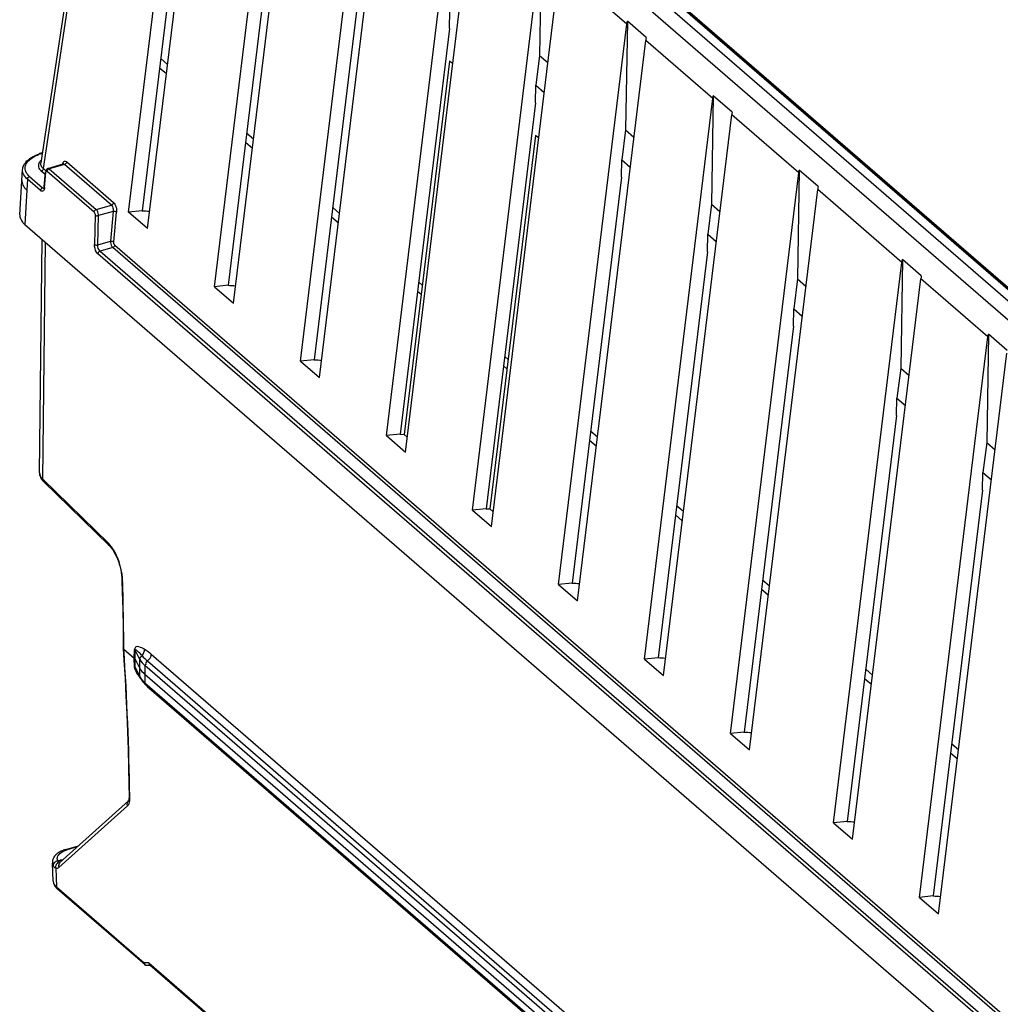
# Model space of a CAD drawing. Header units: inches. Extents: x 0 to 117, y 0 to 83.
# Tile 35 of 57: x 96.59 to 100.52, y 24.04 to 27.99. Entities that reach past the tile are written whole.
import ezdxf

# ---------------------------------------------------------------- set-up
doc = ezdxf.new("R2010")
doc.units = ezdxf.units.IN
doc.header["$LTSCALE"] = 6.431102
doc.header["$MEASUREMENT"] = 0
doc.layers.get('0').update_dxf_attribs({"linetype": 'CONTINUOUS'})

msp = doc.modelspace()

# ---------------------------------------------------------------- linework, layer by layer
at = {"color": 7, "linetype": 'CONTINUOUS'}
for p, q in [((103.6283, 24.1928), (97.1633, 29.7916)), ((97.0981, 29.7728), (103.5631, 24.1739)), ((97.0202, 29.7163), (96.6736, 27.4129)), ((96.6838, 27.3903), (97.0304, 29.6936)), ((97.0252, 27.2155), (97.2989, 29.4611)), ((97.101, 27.1499), (97.3747, 29.3955)), ((97.3697, 26.9172), (97.6434, 29.1628)), ((97.4455, 26.8515), (97.7192, 29.0972)), ((97.2777, 28.8472), (97.0798, 27.2211)), ((97.7142, 26.6188), (97.9879, 28.8645)), ((97.7899, 26.5532), (98.0637, 28.7988)), ((98.0586, 26.3205), (98.3324, 28.5661)), ((97.6222, 28.5488), (97.4243, 26.9228)), ((98.1344, 26.2549), (98.4081, 28.5005)), ((97.9667, 28.2505), (97.7688, 26.6244)), ((98.4031, 26.0222), (98.6768, 28.2678)), ((98.679, 28.2789), (98.6719, 27.844)), ((98.4789, 25.9565), (98.7526, 28.2022)), ((99.0213, 27.9695), (98.7526, 28.2022)), ((99.0884, 28.1705), (103.577, 24.2833)), ((103.5797, 24.283), (99.0911, 28.1703)), ((103.5862, 24.282), (99.0976, 28.1692)), ((98.3111, 27.9522), (98.3125, 28.0225)), ((98.7476, 25.7238), (99.0213, 27.9695)), ((99.0235, 27.9806), (99.0164, 27.5457)), ((99.0988, 27.9153), (99.0235, 27.9806)), ((98.3112, 27.9521), (98.1133, 26.3261)), ((98.8234, 25.6582), (99.0971, 27.9038)), ((99.3658, 27.6711), (99.0971, 27.9038)), ((97.154, 27.8309), (97.1811, 27.8075)), ((98.311, 27.8213), (98.1287, 26.3256)), ((98.324, 27.8101), (98.311, 27.8213)), ((98.6719, 27.844), (98.6569, 27.7242)), ((98.6719, 27.844), (98.7054, 27.815)), ((97.1765, 27.7695), (97.1494, 27.7929)), ((98.6556, 27.6538), (98.657, 27.7241)), ((98.657, 27.7241), (98.6908, 27.6948)), ((98.6557, 27.6538), (98.4578, 26.0278)), ((99.0921, 25.4255), (99.3658, 27.6711)), ((99.368, 27.6822), (99.3609, 27.2474)), ((99.4433, 27.617), (99.368, 27.6822)), ((99.1679, 25.3599), (99.4416, 27.6055)), ((99.7103, 27.3728), (99.4416, 27.6055)), ((97.4985, 27.5326), (97.5256, 27.5091)), ((99.0164, 27.5457), (99.0014, 27.4258)), ((99.0164, 27.5457), (99.0499, 27.5167)), ((97.521, 27.4711), (97.4939, 27.4946)), ((98.6555, 27.523), (98.4732, 26.0272)), ((98.6685, 27.5118), (98.6555, 27.523)), ((96.6716, 27.4517), (96.6774, 27.4534)), ((96.6726, 27.4506), (96.6716, 27.4517)), ((96.6777, 27.4522), (96.6754, 27.4515)), ((96.7771, 27.417), (96.9652, 27.2542)), ((99.0001, 27.3555), (99.0015, 27.4258)), ((99.0015, 27.4258), (99.0353, 27.3965)), ((96.5895, 27.2056), (96.6007, 27.3861)), ((96.6913, 27.3667), (96.6754, 27.3804)), ((96.6838, 27.3903), (96.6937, 27.3818)), ((96.6871, 27.3169), (96.6922, 27.3777)), ((96.6884, 27.3141), (96.6935, 27.3749)), ((96.6945, 27.3809), (96.6952, 27.3797)), ((96.8869, 27.216), (96.6989, 27.3788)), ((96.7018, 27.3912), (96.7627, 27.4088)), ((96.7687, 27.4071), (96.7074, 27.3894)), ((96.7074, 27.3894), (96.8954, 27.2266)), ((96.7669, 27.4083), (96.7687, 27.4071)), ((96.9567, 27.2443), (96.7687, 27.4071)), ((99.7125, 27.3839), (99.7054, 26.949)), ((99.7878, 27.3187), (99.7125, 27.3839)), ((96.62, 27.3477), (96.6177, 27.304)), ((96.6724, 27.3023), (96.62, 27.3477)), ((96.6285, 27.3583), (96.6809, 27.3128)), ((99.0002, 27.3555), (98.8023, 25.7294)), ((99.4366, 25.1272), (99.7103, 27.3728)), ((96.6177, 27.304), (96.6092, 27.1664)), ((96.6121, 27.3093), (96.6177, 27.304)), ((96.675, 27.3005), (96.6724, 27.3023)), ((96.6809, 27.3128), (96.6878, 27.3148)), ((96.6827, 27.3116), (96.6809, 27.3128)), ((99.5124, 25.0615), (99.7861, 27.3072)), ((100.1237, 27.0148), (99.7861, 27.3072)), ((96.8954, 27.2266), (96.9567, 27.2443)), ((96.9635, 27.2187), (96.9048, 27.2018)), ((96.9635, 27.2187), (96.9527, 27.0991)), ((96.966, 27.0966), (96.9768, 27.2163)), ((97.0798, 27.2211), (97.0252, 27.2155)), ((97.843, 27.2342), (97.8701, 27.2108)), ((99.3609, 27.2474), (99.3459, 27.1275)), ((99.3609, 27.2474), (99.3944, 27.2184)), ((96.8914, 27.2036), (96.8889, 27.0863)), ((96.9023, 27.0845), (96.9048, 27.2018)), ((97.101, 27.1499), (97.0252, 27.2155)), ((97.8655, 27.1728), (97.8384, 27.1962)), ((96.6092, 27.1664), (103.1487, 21.503)), ((96.6687, 26.172), (96.6788, 27.1061)), ((96.9023, 27.0845), (96.9527, 27.0991)), ((99.3446, 27.0572), (99.3459, 27.1274)), ((99.3459, 27.1274), (99.3798, 27.0982)), ((96.6813, 26.1463), (96.6916, 27.095)), ((96.9615, 27.0741), (96.9109, 27.0595)), ((96.9109, 27.0595), (102.8394, 21.9252)), ((102.849, 21.9753), (96.9615, 27.0741)), ((96.9699, 27.084), (102.8502, 21.9915)), ((102.8309, 21.9147), (96.9023, 27.049)), ((99.3446, 27.0571), (99.1468, 25.4311)), ((100.1259, 27.0259), (100.1188, 26.591)), ((100.2012, 26.9607), (100.1259, 27.0259)), ((99.85, 24.7692), (100.1237, 27.0148)), ((99.7054, 26.949), (99.6904, 26.8291)), ((99.7054, 26.949), (99.7389, 26.92)), ((99.9258, 24.7035), (100.1995, 26.9492)), ((100.4682, 26.7164), (100.1995, 26.9492)), ((97.4243, 26.9228), (97.3697, 26.9172)), ((97.3697, 26.9172), (97.4455, 26.8515)), ((98.1875, 26.9359), (98.2016, 26.9237)), ((98.197, 26.8857), (98.1829, 26.8979)), ((99.6891, 26.7588), (99.6904, 26.8291)), ((99.6904, 26.8291), (99.7243, 26.7998)), ((99.6891, 26.7588), (99.4912, 25.1327)), ((100.1945, 24.4708), (100.4682, 26.7164)), ((100.4704, 26.7275), (100.4633, 26.2927)), ((100.5457, 26.6623), (100.4704, 26.7275)), ((98.532, 26.6376), (98.5461, 26.6253)), ((100.2703, 24.4052), (100.544, 26.6508)), ((97.7688, 26.6244), (97.7142, 26.6188)), ((97.7142, 26.6188), (97.7899, 26.5532)), ((98.5415, 26.5874), (98.5274, 26.5996)), ((100.1188, 26.591), (100.1038, 26.4711)), ((100.1188, 26.591), (100.1523, 26.562)), ((100.1025, 26.4008), (100.1038, 26.4711)), ((100.1038, 26.4711), (100.1376, 26.4418)), ((100.1025, 26.4008), (99.9046, 24.7747)), ((98.1133, 26.3261), (98.0586, 26.3205)), ((98.0586, 26.3205), (98.1344, 26.2549)), ((98.113, 26.3264), (98.1287, 26.3256)), ((98.1417, 26.3143), (98.1287, 26.3256)), ((98.8765, 26.3392), (98.9036, 26.3158)), ((98.8989, 26.2778), (98.8719, 26.3012)), ((100.4633, 26.2927), (100.4483, 26.1728)), ((100.4633, 26.2927), (100.4968, 26.2637)), ((100.447, 26.1025), (100.4483, 26.1728)), ((100.4483, 26.1728), (100.4821, 26.1435)), ((96.6807, 26.1409), (96.6846, 26.1367)), ((96.9442, 25.89), (96.6813, 26.1463)), ((96.6846, 26.1367), (96.9475, 25.8803)), ((100.447, 26.1025), (100.2491, 24.4764)), ((99.221, 26.0409), (99.248, 26.0174)), ((98.4578, 26.0278), (98.4031, 26.0222)), ((98.4031, 26.0222), (98.4789, 25.9565)), ((98.4575, 26.028), (98.4732, 26.0272)), ((98.4862, 26.016), (98.4732, 26.0272)), ((99.2434, 25.9795), (99.2163, 26.0029)), ((96.9505, 25.8832), (96.9442, 25.89)), ((96.9475, 25.8803), (96.9516, 25.876)), ((96.9516, 25.876), (96.9566, 25.8699)), ((96.9987, 25.7413), (97, 25.6942)), ((98.8023, 25.7294), (98.7476, 25.7238)), ((98.7476, 25.7238), (98.8234, 25.6582)), ((99.5655, 25.7426), (99.5925, 25.7191)), ((97, 25.6942), (97.0016, 25.6237)), ((99.5879, 25.6811), (99.5608, 25.7046)), ((97.0016, 25.6237), (97.0028, 25.5534)), ((97.0028, 25.5534), (97.0036, 25.4834)), ((97.0036, 25.4834), (97.0037, 25.4701)), ((97.0037, 25.4698), (97.0037, 25.4701)), ((97.0063, 25.4656), (97.0063, 25.4698)), ((97.0063, 25.4656), (97.048, 25.4295)), ((97.048, 25.4295), (97.0489, 25.4643)), ((97.051, 25.4258), (97.0519, 25.4606)), ((97.0705, 25.4244), (97.0519, 25.4606)), ((97.1163, 25.445), (102.8831, 20.4509)), ((97.049, 25.3953), (97.048, 25.4295)), ((97.0521, 25.3915), (97.051, 25.4258)), ((97.0696, 25.3895), (97.051, 25.4258)), ((97.0696, 25.3895), (97.0705, 25.4244)), ((97.1009, 25.4178), (102.8677, 20.4236)), ((99.1468, 25.4311), (99.0921, 25.4255)), ((99.0921, 25.4255), (99.1679, 25.3599)), ((97.0521, 25.3915), (97.0707, 25.3553)), ((97.0722, 25.3492), (97.0567, 25.3795)), ((97.0707, 25.3553), (97.0696, 25.3895)), ((97.0907, 25.3996), (97.0898, 25.3648)), ((97.0898, 25.3648), (97.0909, 25.3305)), ((97.0898, 25.3648), (102.8566, 20.3707)), ((102.8575, 20.4055), (97.0907, 25.3996)), ((99.9788, 25.3845), (100.0059, 25.3611)), ((97.0726, 25.3529), (97.0732, 25.3541)), ((97.0909, 25.3305), (102.8577, 20.3363)), ((100.0013, 25.3231), (99.9742, 25.3466)), ((102.8618, 20.3269), (97.095, 25.3211)), ((102.8835, 20.306), (97.1167, 25.3001)), ((99.4912, 25.1327), (99.4366, 25.1272)), ((99.4366, 25.1272), (99.5124, 25.0615)), ((100.3458, 25.0248), (100.3187, 25.0482)), ((100.3233, 25.0862), (100.3504, 25.0628)), ((97.0252, 24.858), (96.7502, 24.6107)), ((97.0261, 24.8612), (97.0255, 24.8594)), ((97.03, 24.8692), (97.0299, 24.8744)), ((96.7463, 24.5906), (97.0212, 24.8378)), ((99.9046, 24.7747), (99.85, 24.7692)), ((99.85, 24.7692), (99.9258, 24.7035)), ((96.7735, 24.663), (96.8248, 24.6778)), ((96.8193, 24.6729), (96.7788, 24.6612)), ((96.7421, 24.6174), (96.7513, 24.62)), ((96.7481, 24.6133), (96.747, 24.6143)), ((96.7233, 24.5354), (96.7199, 24.6084)), ((96.732, 24.5898), (96.7336, 24.5899)), ((96.7335, 24.588), (96.7359, 24.5126)), ((96.7516, 24.6116), (96.7505, 24.6118)), ((96.7359, 24.5126), (97.0871, 24.2084)), ((97.0913, 24.2004), (96.7396, 24.505)), ((100.2491, 24.4764), (100.1945, 24.4708)), ((100.1945, 24.4708), (100.2703, 24.4052)), ((97.1063, 24.2082), (97.0871, 24.2084)), ((97.0903, 24.2052), (97.0909, 24.2066)), ((97.0951, 24.1978), (97.0929, 24.1984)), ((97.0983, 24.1977), (97.0951, 24.1978)), ((97.1135, 24.1976), (97.0984, 24.1977)), ((97.1063, 24.2082), (102.9661, 19.1335)), ((97.1095, 24.205), (97.11, 24.2064)), ((97.1105, 24.2003), (102.9667, 19.1286))]:
    msp.add_line(p, q, dxfattribs=at)
for points in [[(96.6871, 27.3169), (96.6871, 27.3164), (96.6867, 27.314), (96.6863, 27.3122), (96.686, 27.3115)], [(96.6687, 26.1721), (96.669, 26.1661), (96.6704, 26.1595), (96.6729, 26.153), (96.6763, 26.1468), (96.6807, 26.1409)], [(96.9566, 25.8699), (96.9617, 25.8628), (96.9667, 25.8548)], [(96.9667, 25.8548), (96.9715, 25.8461), (96.9761, 25.8368), (96.9804, 25.8268), (96.9843, 25.8164), (96.9878, 25.8057), (96.9909, 25.7947), (96.9935, 25.7835), (96.9956, 25.7724)], [(96.9956, 25.7724), (96.9972, 25.7613), (96.9983, 25.7505), (96.9987, 25.7414)], [(97.0037, 25.4698), (97.0067, 25.4204), (97.0108, 25.3484), (97.0145, 25.2767), (97.0178, 25.2054), (97.0206, 25.1344), (97.023, 25.0638), (97.025, 24.9936), (97.0265, 24.9237), (97.0273, 24.8744)], [(97.0519, 25.4606), (97.0517, 25.461), (97.0514, 25.4614), (97.0511, 25.4619), (97.0508, 25.4623), (97.0505, 25.4627), (97.0501, 25.4631), (97.0497, 25.4635), (97.0493, 25.4639), (97.0489, 25.4643)], [(97.051, 25.4258), (97.0507, 25.4262), (97.0505, 25.4267), (97.0502, 25.4271), (97.0499, 25.4275), (97.0496, 25.4279), (97.0492, 25.4283), (97.0488, 25.4287), (97.0484, 25.4291), (97.048, 25.4295)], [(97.0521, 25.3915), (97.0518, 25.3919), (97.0516, 25.3924), (97.0513, 25.3928), (97.051, 25.3932), (97.0506, 25.3936), (97.0503, 25.3941), (97.0499, 25.3945), (97.0495, 25.3949), (97.049, 25.3953)], [(97.0255, 24.8594), (97.0249, 24.858), (97.0248, 24.8577)], [(97.0273, 24.8744), (97.0273, 24.8737), (97.0272, 24.869), (97.0268, 24.865), (97.0262, 24.8618), (97.0261, 24.8612)]]:
    msp.add_lwpolyline(points, dxfattribs=at)
for centre, radius, start, end in [((96.7202, 27.289), 0.1685, 110.0721, 114.7545), ((96.7287, 27.266), 0.193, 106.0386, 110.0954), ((96.7334, 27.2619), 0.1966, 107.0176, 110.0321), ((96.7381, 27.247), 0.2122, 106.3959, 107.0492), ((96.6348, 27.3409), 0.0368, 176.5112, 183.4803), ((96.6106, 27.3361), 0.0122, 207.1934, 212.4338), ((97.6445, 36.78), 9.5753, 266.61721, 266.79671), ((97.989, 36.4817), 9.5753, 266.61721, 266.79671), ((98.3335, 36.1834), 9.5753, 266.61721, 266.79671), ((96.6957, 26.1717), 0.027, 179.3935, 190.0433), ((96.7422, 25.7281), 0.2594, 5.2643, 8.4808), ((96.7718, 25.7308), 0.2297, 1.6708, 5.2866), ((83.6548, 25.357), 13.352, 1.50245, 1.63304), ((99.367, 35.2884), 9.5753, 266.61721, 266.79671), ((83.9277, 25.3635), 13.079, 0.57871, 1.50522), ((84.197, 25.3668), 12.8097, 0.46069, 0.57592), ((84.9186, 24.6871), 12.1127, 0.88623, 3.68517), ((99.7115, 34.99), 9.5753, 266.61721, 266.79671), ((97.0693, 25.396), 0.0202, 182.0409, 185.4096), ((97.2343, 25.4705), 0.2028, 211.6441, 213.6213), ((97.1274, 25.4193), 0.065, 207.194, 210.0764), ((97.164, 25.4506), 0.1135, 227.7744, 229.1125), ((97.2672, 25.4925), 0.2423, 213.6499, 216.0155), ((97.1287, 25.385), 0.0652, 207.1559, 210.0347), ((97.3164, 25.528), 0.303, 215.9743, 216.7116), ((97.1601, 25.4106), 0.1059, 224.993, 229.1601), ((97.1679, 25.4057), 0.1116, 224.7615, 226.9854), ((97.1725, 25.4107), 0.1184, 226.9852, 229.1174), ((97.0933, 25.2994), 0.0234, 1.7768, 9.475), ((100.0559, 34.6917), 9.5753, 266.61721, 266.79671), ((96.9378, 24.8678), 0.0922, 357.8745, 0.8829), ((100.4693, 34.3337), 9.5753, 266.61721, 266.79671), ((96.808, 24.5428), 0.1251, 106.0316, 111.314), ((96.8096, 24.5544), 0.1112, 106.0819, 108.4562), ((96.7649, 24.6084), 0.0453, 155.9177, 157.8951), ((96.7656, 24.6081), 0.0461, 148.5104, 155.9064), ((96.7454, 24.5943), 0.0233, 107.5795, 116.8035), ((96.7451, 24.5953), 0.0223, 97.7612, 107.584), ((96.7199, 24.1668), 0.4543, 85.7635, 86.0399), ((96.7729, 24.6723), 0.0566, 247.5977, 254.8327), ((96.718, 24.1406), 0.4806, 85.463, 85.7631), ((96.7147, 24.0991), 0.5222, 85.0363, 85.4608), ((96.7572, 24.6101), 0.0373, 177.6322, 182.856), ((96.739, 24.5978), 0.0158, 171.7928, 182.4659), ((96.7789, 24.5505), 0.0601, 224.7829, 229.1662), ((100.8138, 34.0353), 9.5753, 266.61721, 266.79671)]:
    msp.add_arc(centre, radius, start, end, dxfattribs=at)
for centre, major_axis, ratio, start_param, end_param in [((99.1254, 27.9489), (0.0236, 0.0832), 0.213614, -4.237612, -4.080521), ((99.4699, 27.6506), (0.0236, 0.0832), 0.213614, -4.237612, -4.080521), ((96.6722, 27.443), (0.00654, 0.00739), 0.802627, 0.901424, 1.580489), ((99.8144, 27.3522), (0.0236, 0.0832), 0.213614, -4.237612, -4.080521), ((100.2278, 26.9942), (0.0236, 0.0832), 0.213614, -4.237612, -4.080521)]:
    msp.add_ellipse(centre, major_axis=major_axis, ratio=ratio, start_param=start_param, end_param=end_param, dxfattribs=at)
for points in [[(99.0213, 27.9695), (99.0218, 27.9732), (99.0225, 27.9769), (99.0235, 27.9806)], [(99.3658, 27.6711), (99.3663, 27.6749), (99.367, 27.6786), (99.368, 27.6822)], [(96.6112, 27.3992), (96.6128, 27.4067), (96.617, 27.4138), (96.6221, 27.4195)], [(96.6221, 27.4195), (96.6286, 27.4267), (96.6367, 27.4325), (96.6451, 27.4372)], [(96.6451, 27.4372), (96.6518, 27.4409), (96.6589, 27.444), (96.666, 27.4466)], [(96.6673, 27.4151), (96.6642, 27.4099), (96.6628, 27.4031), (96.6642, 27.3972)], [(96.6753, 27.4244), (96.6722, 27.4217), (96.6694, 27.4186), (96.6673, 27.4151)], [(96.7771, 27.417), (96.7766, 27.4127), (96.7729, 27.4083), (96.7687, 27.4071)], [(96.6014, 27.3763), (96.6007, 27.3795), (96.6005, 27.3827), (96.6006, 27.386)], [(96.613, 27.3546), (96.6075, 27.3608), (96.6031, 27.3683), (96.6014, 27.3763)], [(96.6133, 27.3781), (96.6106, 27.3846), (96.6097, 27.3922), (96.6112, 27.3992)], [(96.6285, 27.3583), (96.6223, 27.3638), (96.6166, 27.3704), (96.6133, 27.3781)], [(96.6642, 27.3972), (96.6658, 27.3907), (96.6703, 27.3848), (96.6754, 27.3804)], [(96.6764, 27.399), (96.6741, 27.403), (96.6729, 27.408), (96.6736, 27.4126)], [(96.6838, 27.3903), (96.6833, 27.386), (96.6796, 27.3816), (96.6754, 27.3804)], [(96.6838, 27.3903), (96.681, 27.3928), (96.6783, 27.3957), (96.6764, 27.399)], [(96.7019, 27.3912), (96.6978, 27.3901), (96.6927, 27.3847), (96.6945, 27.3809)], [(96.6989, 27.3788), (96.6991, 27.3834), (96.703, 27.3881), (96.7074, 27.3894)], [(99.7103, 27.3728), (99.7108, 27.3765), (99.7115, 27.3802), (99.7125, 27.3839)], [(96.62, 27.3477), (96.6175, 27.3499), (96.6151, 27.3522), (96.613, 27.3546)], [(96.62, 27.3477), (96.6202, 27.3522), (96.6242, 27.357), (96.6285, 27.3583)], [(96.5998, 27.3295), (96.6021, 27.3219), (96.6067, 27.3151), (96.6121, 27.3093)], [(96.6724, 27.3023), (96.6727, 27.3068), (96.6766, 27.3116), (96.6809, 27.3128)], [(96.8869, 27.216), (96.8871, 27.2205), (96.891, 27.2253), (96.8954, 27.2266)], [(96.9567, 27.2443), (96.9609, 27.2455), (96.9646, 27.2499), (96.9652, 27.2542)], [(96.9608, 27.2383), (96.9635, 27.2323), (96.9644, 27.2252), (96.9635, 27.2187)], [(96.9652, 27.2542), (96.969, 27.2509), (96.9715, 27.2461), (96.9733, 27.2414)], [(96.9768, 27.2163), (96.9741, 27.2184), (96.9691, 27.2204), (96.9666, 27.218)], [(96.9733, 27.2414), (96.9763, 27.2335), (96.9776, 27.2247), (96.9768, 27.2163)], [(96.8869, 27.216), (96.8902, 27.2131), (96.8915, 27.208), (96.8914, 27.2036)], [(96.8914, 27.2036), (96.8941, 27.2014), (96.8994, 27.1998), (96.9018, 27.2023)], [(96.9527, 27.0991), (96.9561, 27.0996), (96.9639, 27.1003), (96.9628, 27.097)], [(96.8889, 27.0863), (96.8916, 27.0842), (96.8968, 27.0826), (96.8992, 27.0851)], [(96.9109, 27.0595), (96.9042, 27.0653), (96.9019, 27.0757), (96.9023, 27.0845)], [(96.9109, 27.0595), (96.9065, 27.0582), (96.9026, 27.0535), (96.9023, 27.049)], [(96.9699, 27.084), (96.9694, 27.0797), (96.9656, 27.0753), (96.9615, 27.0741)], [(96.9699, 27.084), (96.9666, 27.0869), (96.9656, 27.0922), (96.966, 27.0966)], [(100.1237, 27.0148), (100.1241, 27.0185), (100.1249, 27.0222), (100.1259, 27.0259)], [(100.4682, 26.7164), (100.4686, 26.7202), (100.4694, 26.7239), (100.4704, 26.7275)], [(96.6766, 26.1515), (96.673, 26.1559), (96.6701, 26.1613), (96.6691, 26.167)], [(96.6813, 26.1463), (96.6811, 26.143), (96.6822, 26.1391), (96.6846, 26.1367)], [(96.9474, 25.8804), (96.945, 25.8827), (96.9439, 25.8866), (96.9442, 25.89)], [(96.9724, 25.8498), (96.9663, 25.8617), (96.9592, 25.8731), (96.9505, 25.8832)], [(96.9988, 25.7664), (96.9945, 25.7952), (96.9857, 25.8239), (96.9724, 25.8498)], [(97.079, 25.4392), (97.0854, 25.4459), (97.0894, 25.456), (97.0888, 25.4652)], [(97.0888, 25.4652), (97.0987, 25.4597), (97.1077, 25.4525), (97.1163, 25.445)], [(97.1009, 25.4178), (97.1094, 25.4239), (97.1161, 25.4346), (97.1163, 25.445)], [(97.0705, 25.4244), (97.0754, 25.4149), (97.0826, 25.4066), (97.0907, 25.3996)], [(97.079, 25.4392), (97.0859, 25.4317), (97.0932, 25.4245), (97.1009, 25.4178)], [(97.1009, 25.4178), (97.0964, 25.4145), (97.0898, 25.4068), (97.0936, 25.4026)], [(97.0617, 25.3641), (97.0573, 25.3714), (97.0531, 25.3789), (97.0506, 25.3871)], [(97.0567, 25.3796), (97.0546, 25.3834), (97.0525, 25.3873), (97.0521, 25.3915)], [(97.0712, 25.3867), (97.0755, 25.3792), (97.0814, 25.3724), (97.0878, 25.3666)], [(97.0722, 25.3492), (97.074, 25.3459), (97.0759, 25.3427), (97.0781, 25.3396)], [(97.0852, 25.3358), (97.0803, 25.3407), (97.0758, 25.3463), (97.0723, 25.3524)], [(97.0781, 25.3396), (97.0812, 25.3351), (97.0848, 25.331), (97.0886, 25.3271)], [(97.0909, 25.3305), (97.091, 25.327), (97.0916, 25.3221), (97.0948, 25.3208)], [(97.1167, 25.3001), (97.1087, 25.307), (97.1011, 25.3143), (97.094, 25.322)], [(97.0212, 24.8378), (97.0186, 24.8441), (97.0199, 24.8533), (97.025, 24.8578)], [(96.7529, 24.6549), (96.7499, 24.6535), (96.7471, 24.6518), (96.7444, 24.65)], [(96.7491, 24.6461), (96.7563, 24.6525), (96.7653, 24.6568), (96.7745, 24.6598)], [(96.7626, 24.6593), (96.7593, 24.658), (96.756, 24.6566), (96.7529, 24.6549)], [(96.723, 24.6255), (96.7212, 24.6211), (96.7201, 24.6164), (96.7199, 24.6117)], [(96.7349, 24.6151), (96.7293, 24.6123), (96.7243, 24.6063), (96.7234, 24.6)], [(96.7371, 24.6446), (96.733, 24.641), (96.7292, 24.6368), (96.7263, 24.6322)], [(96.7395, 24.6259), (96.7389, 24.6333), (96.7436, 24.6411), (96.7491, 24.6461)], [(96.7199, 24.6083), (96.7201, 24.6044), (96.7213, 24.6005), (96.7232, 24.5971)], [(96.7347, 24.6014), (96.7328, 24.5974), (96.7321, 24.5925), (96.7329, 24.5881)], [(96.7335, 24.588), (96.7376, 24.5867), (96.7431, 24.5877), (96.7463, 24.5906)], [(96.747, 24.6124), (96.7437, 24.6115), (96.7407, 24.6095), (96.7384, 24.607)], [(96.7502, 24.6107), (96.7466, 24.6074), (96.7446, 24.602), (96.7449, 24.5971)], [(96.7233, 24.5355), (96.7238, 24.5254), (96.7291, 24.5153), (96.7362, 24.5082)], [(96.7233, 24.5354), (96.7237, 24.5265), (96.7297, 24.5179), (96.7365, 24.5121)]]:
    msp.add_open_spline(points, degree=3, dxfattribs=at)
for points, knots in [([(96.6007, 27.3859), (96.601, 27.3916), (96.6078, 27.4171), (96.6316, 27.4337), (96.6497, 27.442)], [0, 0, 0, 0, 0.223053, 1, 1, 1, 1]), ([(96.6755, 27.4512), (96.6759, 27.4513), (96.6769, 27.4514), (96.6777, 27.4509), (96.6781, 27.4506)], [0, 0, 0, 0, 0.458715, 1, 1, 1, 1]), ([(96.7771, 27.417), (96.7745, 27.4193), (96.7645, 27.4216), (96.7611, 27.4122), (96.76, 27.4079)], [0, 0, 0, 0, 0.442382, 1, 1, 1, 1]), ([(96.6935, 27.3749), (96.6931, 27.3753), (96.6924, 27.3762), (96.6919, 27.3772), (96.6918, 27.3777)], [0, 0, 0, 0, 0.516709, 1, 1, 1, 1]), ([(96.6935, 27.3749), (96.6937, 27.3764), (96.6944, 27.3797), (96.698, 27.3796), (96.6989, 27.3788)], [0, 0, 0, 0, 0.574092, 1, 1, 1, 1]), ([(96.7074, 27.3894), (96.7065, 27.3901), (96.7048, 27.3913), (96.7027, 27.3915), (96.7019, 27.3912)], [0, 0, 0, 0, 0.555356, 1, 1, 1, 1]), ([(96.7627, 27.4088), (96.7634, 27.409), (96.7648, 27.4091), (96.7663, 27.4086), (96.7669, 27.4083)], [0, 0, 0, 0, 0.485066, 1, 1, 1, 1]), ([(96.598, 27.3386), (96.5981, 27.3373), (96.5983, 27.3345), (96.5991, 27.3318), (96.5997, 27.3305)], [0, 0, 0, 0, 0.492026, 1, 1, 1, 1]), ([(96.6884, 27.3141), (96.6881, 27.3097), (96.6873, 27.3006), (96.6777, 27.299), (96.675, 27.3005)], [0, 0, 0, 0, 0.599042, 1, 1, 1, 1]), ([(96.6866, 27.3111), (96.686, 27.3109), (96.6846, 27.3108), (96.6833, 27.3113), (96.6827, 27.3116)], [0, 0, 0, 0, 0.474539, 1, 1, 1, 1]), ([(96.6871, 27.3169), (96.6873, 27.3166), (96.6882, 27.3161), (96.6891, 27.3158), (96.6897, 27.3157)], [0, 0, 0, 0, 0.389139, 1, 1, 1, 1]), ([(96.9048, 27.2018), (96.9048, 27.2088), (96.9023, 27.2181), (96.8968, 27.2253), (96.8954, 27.2266)], [0, 0, 0, 0, 0.788879, 1, 1, 1, 1]), ([(96.9567, 27.2443), (96.9575, 27.2435), (96.9591, 27.2416), (96.9602, 27.2395), (96.9608, 27.2383)], [0, 0, 0, 0, 0.457517, 1, 1, 1, 1]), ([(96.5895, 27.2056), (96.5889, 27.195), (96.5954, 27.1796), (96.6059, 27.1692), (96.6092, 27.1664)], [0, 0, 0, 0, 0.713227, 1, 1, 1, 1]), ([(96.9527, 27.0991), (96.9524, 27.092), (96.9546, 27.0826), (96.96, 27.0753), (96.9615, 27.0741)], [0, 0, 0, 0, 0.78934, 1, 1, 1, 1]), ([(96.9023, 27.049), (96.9002, 27.0508), (96.892, 27.0617), (96.8886, 27.0757), (96.8889, 27.0863)], [0, 0, 0, 0, 0.210843, 1, 1, 1, 1]), ([(96.6813, 26.1463), (96.6805, 26.1472), (96.6788, 26.1488), (96.6773, 26.1506), (96.6766, 26.1515)], [0, 0, 0, 0, 0.509192, 1, 1, 1, 1]), ([(96.9987, 25.7413), (96.9988, 25.7406), (96.9994, 25.739), (97.0006, 25.738), (97.0014, 25.7374)], [0, 0, 0, 0, 0.434157, 1, 1, 1, 1]), ([(97.0063, 25.4656), (97.0056, 25.4662), (97.0043, 25.4674), (97.0037, 25.4691), (97.0037, 25.4698)], [0, 0, 0, 0, 0.551073, 1, 1, 1, 1]), ([(97.0888, 25.4652), (97.0817, 25.469), (97.0715, 25.4736), (97.0547, 25.4767), (97.0491, 25.4684), (97.0489, 25.4643)], [0, 0, 0, 0, 0.511565, 0.734454, 1, 1, 1, 1]), ([(97.079, 25.4392), (97.0746, 25.4442), (97.0701, 25.4495), (97.0527, 25.4655), (97.0519, 25.4606)], [0, 0, 0, 0, 0.57477, 1, 1, 1, 1]), ([(97.0705, 25.4244), (97.0706, 25.4281), (97.0719, 25.4346), (97.0774, 25.4363), (97.0789, 25.4365)], [0, 0, 0, 0, 0.711379, 1, 1, 1, 1]), ([(97.0506, 25.3871), (97.0502, 25.3883), (97.0496, 25.3906), (97.0492, 25.3929), (97.0491, 25.3941)], [0, 0, 0, 0, 0.517558, 1, 1, 1, 1]), ([(97.072, 25.3492), (97.0718, 25.3497), (97.0718, 25.3511), (97.0723, 25.3523), (97.0726, 25.3529)], [0, 0, 0, 0, 0.459498, 1, 1, 1, 1]), ([(97.0212, 24.8378), (97.0225, 24.839), (97.0283, 24.8467), (97.0296, 24.8568), (97.0299, 24.8644)], [0, 0, 0, 0, 0.196288, 1, 1, 1, 1]), ([(97.0273, 24.8744), (97.0274, 24.8735), (97.0279, 24.8715), (97.0292, 24.8699), (97.03, 24.8692)], [0, 0, 0, 0, 0.456039, 1, 1, 1, 1]), ([(96.7735, 24.663), (96.7743, 24.6632), (96.7764, 24.663), (96.778, 24.6619), (96.7788, 24.6612)], [0, 0, 0, 0, 0.441967, 1, 1, 1, 1]), ([(96.7444, 24.65), (96.7431, 24.6492), (96.7406, 24.6474), (96.7382, 24.6456), (96.7371, 24.6446)], [0, 0, 0, 0, 0.504894, 1, 1, 1, 1]), ([(96.7421, 24.6174), (96.7414, 24.6187), (96.7402, 24.6215), (96.7396, 24.6244), (96.7395, 24.6259)], [0, 0, 0, 0, 0.510791, 1, 1, 1, 1]), ([(96.747, 24.6124), (96.7459, 24.6128), (96.7437, 24.6141), (96.7425, 24.6162), (96.7421, 24.6174)], [0, 0, 0, 0, 0.490681, 1, 1, 1, 1]), ([(96.7505, 24.6118), (96.7501, 24.6119), (96.7492, 24.6124), (96.7485, 24.6129), (96.7481, 24.6133)], [0, 0, 0, 0, 0.451759, 1, 1, 1, 1]), ([(96.7513, 24.62), (96.7522, 24.6193), (96.754, 24.6181), (96.7559, 24.6171), (96.7569, 24.6167)], [0, 0, 0, 0, 0.522214, 1, 1, 1, 1]), ([(96.7232, 24.5971), (96.7237, 24.5962), (96.7247, 24.5944), (96.7259, 24.5927), (96.7266, 24.592)], [0, 0, 0, 0, 0.50771, 1, 1, 1, 1]), ([(96.7266, 24.592), (96.7273, 24.5913), (96.7289, 24.5901), (96.731, 24.5898), (96.732, 24.5898)], [0, 0, 0, 0, 0.47821, 1, 1, 1, 1]), ([(96.7384, 24.607), (96.7376, 24.6062), (96.7362, 24.6044), (96.7351, 24.6024), (96.7347, 24.6014)], [0, 0, 0, 0, 0.50849, 1, 1, 1, 1]), ([(96.7449, 24.5971), (96.7449, 24.596), (96.7452, 24.5938), (96.7459, 24.5917), (96.7463, 24.5906)], [0, 0, 0, 0, 0.497778, 1, 1, 1, 1]), ([(96.7365, 24.5121), (96.7365, 24.5107), (96.737, 24.508), (96.7381, 24.5055), (96.739, 24.5045)], [0, 0, 0, 0, 0.510042, 1, 1, 1, 1]), ([(97.0908, 24.1998), (97.0903, 24.2004), (97.0895, 24.2023), (97.09, 24.2042), (97.0903, 24.2052)], [0, 0, 0, 0, 0.431638, 1, 1, 1, 1]), ([(97.0929, 24.1984), (97.0925, 24.1985), (97.0918, 24.1989), (97.0911, 24.1995), (97.0908, 24.1998)], [0, 0, 0, 0, 0.513041, 1, 1, 1, 1]), ([(97.11, 24.1997), (97.1094, 24.2003), (97.1087, 24.2021), (97.1091, 24.204), (97.1095, 24.205)], [0, 0, 0, 0, 0.431559, 1, 1, 1, 1])]:
    msp.add_open_spline(points, degree=3, knots=knots, dxfattribs=at)

doc.saveas('drawing.dxf')
